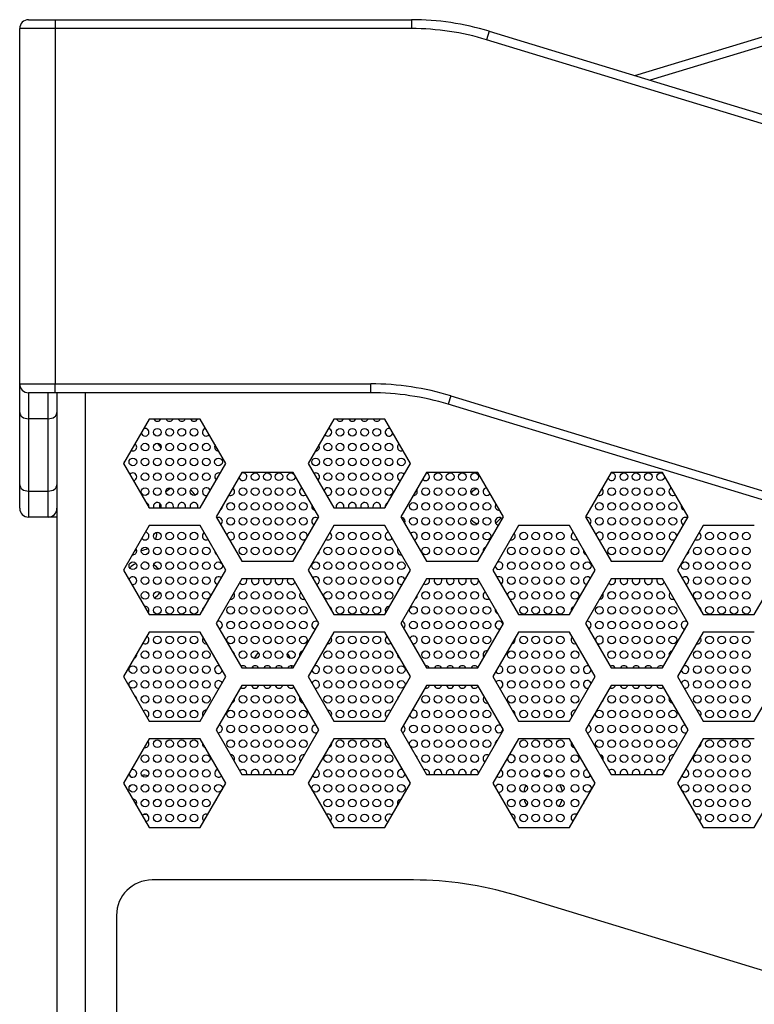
# Model space of a CAD drawing. Header units: millimetres. Extents: x 0 to 841, y 0 to 594.
# Tile 4 of 24: x 247 to 288, y 215 to 271. Entities that reach past the tile are written whole.
import ezdxf

# ---------------------------------------------------------------- set-up
doc = ezdxf.new("R2010")
doc.units = ezdxf.units.MM
for name, color, linetype in [('BOT-V6.0', 7, 'Continuous'), ('COMPONENT4_ANT_1', 7, 'Continuous'), ('COMPONENT4_ANT_2', 7, 'Continuous'), ('Default', 7, 'Continuous'), ('FRONT_E90-V6.0', 7, 'Continuous'), ('贴F_', 7, 'Continuous'), ('贴纸', 7, 'Continuous')]:
    doc.layers.add(name, color=color, linetype=linetype)

# ---------------------------------------------------------------- blocks, each defined once
blk = doc.blocks.new('SE1')
at = {"layer": 'BOT-V6.0', "color": 7, "linetype": 'Continuous'}
for p, q in [((2.1, 109.86), (2.1, 28)), ((3.68, 109.86), (3.68, 28)), ((7.287, 108.38), (5.843, 105.88)), ((10.173, 108.38), (7.287, 108.38)), ((11.617, 105.88), (10.173, 108.38)), ((17.687, 108.38), (16.243, 105.88)), ((20.573, 108.38), (17.687, 108.38)), ((22.017, 105.88), (20.573, 108.38)), ((5.843, 105.88), (7.287, 103.38)), ((10.173, 103.38), (11.617, 105.88)), ((16.243, 105.88), (17.687, 103.38)), ((20.573, 103.38), (22.017, 105.88)), ((12.517, 105.38), (11.073, 102.88)), ((15.403, 105.38), (12.517, 105.38)), ((16.847, 102.88), (15.403, 105.38)), ((22.917, 105.38), (21.473, 102.88)), ((25.803, 105.38), (22.917, 105.38)), ((27.247, 102.88), (25.803, 105.38)), ((33.317, 105.38), (31.873, 102.88)), ((36.203, 105.38), (33.317, 105.38)), ((37.647, 102.88), (36.203, 105.38)), ((7.287, 103.38), (10.173, 103.38)), ((17.687, 103.38), (20.573, 103.38)), ((11.073, 102.88), (12.517, 100.38)), ((15.403, 100.38), (16.847, 102.88)), ((21.473, 102.88), (22.917, 100.38)), ((25.803, 100.38), (27.247, 102.88)), ((31.873, 102.88), (33.317, 100.38)), ((36.203, 100.38), (37.647, 102.88)), ((7.287, 102.38), (5.843, 99.88)), ((10.173, 102.38), (7.287, 102.38)), ((11.617, 99.88), (10.173, 102.38)), ((17.687, 102.38), (16.243, 99.88)), ((20.573, 102.38), (17.687, 102.38)), ((22.017, 99.88), (20.573, 102.38)), ((28.087, 102.38), (26.643, 99.88)), ((30.973, 102.38), (28.087, 102.38)), ((32.417, 99.88), (30.973, 102.38)), ((38.487, 102.38), (37.043, 99.88)), ((41.373, 102.38), (38.487, 102.38)), ((12.517, 100.38), (15.403, 100.38)), ((22.917, 100.38), (25.803, 100.38)), ((33.317, 100.38), (36.203, 100.38)), ((5.843, 99.88), (7.287, 97.38)), ((10.173, 97.38), (11.617, 99.88)), ((16.243, 99.88), (17.687, 97.38)), ((20.573, 97.38), (22.017, 99.88)), ((26.643, 99.88), (28.087, 97.38)), ((30.973, 97.38), (32.417, 99.88)), ((37.043, 99.88), (38.487, 97.38)), ((41.373, 97.38), (42.817, 99.88)), ((12.517, 99.38), (11.073, 96.88)), ((15.403, 99.38), (12.517, 99.38)), ((16.847, 96.88), (15.403, 99.38)), ((22.917, 99.38), (21.473, 96.88)), ((25.803, 99.38), (22.917, 99.38)), ((27.247, 96.88), (25.803, 99.38)), ((33.317, 99.38), (31.873, 96.88)), ((36.203, 99.38), (33.317, 99.38)), ((37.647, 96.88), (36.203, 99.38)), ((7.287, 97.38), (10.173, 97.38)), ((17.687, 97.38), (20.573, 97.38)), ((28.087, 97.38), (30.973, 97.38)), ((38.487, 97.38), (41.373, 97.38)), ((11.073, 96.88), (12.517, 94.38)), ((15.403, 94.38), (16.847, 96.88)), ((21.473, 96.88), (22.917, 94.38)), ((25.803, 94.38), (27.247, 96.88)), ((31.873, 96.88), (33.317, 94.38)), ((36.203, 94.38), (37.647, 96.88)), ((7.287, 96.38), (5.843, 93.88)), ((10.173, 96.38), (7.287, 96.38)), ((11.617, 93.88), (10.173, 96.38)), ((17.687, 96.38), (16.243, 93.88)), ((20.573, 96.38), (17.687, 96.38)), ((22.017, 93.88), (20.573, 96.38)), ((28.087, 96.38), (26.643, 93.88)), ((30.973, 96.38), (28.087, 96.38)), ((32.417, 93.88), (30.973, 96.38)), ((38.487, 96.38), (37.043, 93.88)), ((41.373, 96.38), (38.487, 96.38)), ((12.517, 94.38), (15.403, 94.38)), ((22.917, 94.38), (25.803, 94.38)), ((33.317, 94.38), (36.203, 94.38)), ((5.843, 93.88), (7.287, 91.38)), ((10.173, 91.38), (11.617, 93.88)), ((16.243, 93.88), (17.687, 91.38)), ((20.573, 91.38), (22.017, 93.88)), ((26.643, 93.88), (28.087, 91.38)), ((30.973, 91.38), (32.417, 93.88)), ((37.043, 93.88), (38.487, 91.38)), ((41.373, 91.38), (42.817, 93.88)), ((12.517, 93.38), (11.073, 90.88)), ((15.403, 93.38), (12.517, 93.38)), ((16.847, 90.88), (15.403, 93.38)), ((22.917, 93.38), (21.473, 90.88)), ((25.803, 93.38), (22.917, 93.38)), ((27.247, 90.88), (25.803, 93.38)), ((33.317, 93.38), (31.873, 90.88)), ((36.203, 93.38), (33.317, 93.38)), ((37.647, 90.88), (36.203, 93.38)), ((7.287, 91.38), (10.173, 91.38)), ((17.687, 91.38), (20.573, 91.38)), ((28.087, 91.38), (30.973, 91.38)), ((38.487, 91.38), (41.373, 91.38)), ((7.287, 90.38), (5.843, 87.88)), ((10.173, 90.38), (7.287, 90.38)), ((11.617, 87.88), (10.173, 90.38)), ((11.073, 90.88), (12.517, 88.38)), ((15.403, 88.38), (16.847, 90.88)), ((17.687, 90.38), (16.243, 87.88)), ((20.573, 90.38), (17.687, 90.38)), ((22.017, 87.88), (20.573, 90.38)), ((21.473, 90.88), (22.917, 88.38)), ((25.803, 88.38), (27.247, 90.88)), ((28.087, 90.38), (26.643, 87.88)), ((30.973, 90.38), (28.087, 90.38)), ((32.417, 87.88), (30.973, 90.38)), ((31.873, 90.88), (33.317, 88.38)), ((36.203, 88.38), (37.647, 90.88)), ((38.487, 90.38), (37.043, 87.88)), ((41.373, 90.38), (38.487, 90.38)), ((12.517, 88.38), (15.403, 88.38)), ((22.917, 88.38), (25.803, 88.38)), ((33.317, 88.38), (36.203, 88.38)), ((5.843, 87.88), (7.287, 85.38)), ((10.173, 85.38), (11.617, 87.88)), ((16.243, 87.88), (17.687, 85.38)), ((20.573, 85.38), (22.017, 87.88)), ((26.643, 87.88), (28.087, 85.38)), ((30.973, 85.38), (32.417, 87.88)), ((37.043, 87.88), (38.487, 85.38)), ((41.373, 85.38), (42.817, 87.88)), ((7.287, 85.38), (10.173, 85.38)), ((17.687, 85.38), (20.573, 85.38)), ((28.087, 85.38), (30.973, 85.38)), ((38.487, 85.38), (41.373, 85.38))]:
    blk.add_line(p, q, dxfattribs=at)
at = {"layer": 'COMPONENT4_ANT_1', "color": 7, "linetype": 'Continuous'}
blk.add_open_spline([(7.755, 107.012), (7.756, 107.01), (7.758, 107.009), (7.883, 106.884), (7.962, 106.725)], degree=2, knots=[0, 0, 0, 0.01158, 0.01158, 1, 1, 1], dxfattribs=at)
at = {"layer": 'COMPONENT4_ANT_2', "color": 7, "linetype": 'Continuous'}
for centre, radius, start, end in [((8.98, 103.48), 1.1, 113.4638, 133.4225), ((8.98, 103.48), 1.1, 33.8717, 54.6642), ((26.23, 103.48), 1.1, 115.7656, 137.6168), ((8.98, 103.48), 1.1, 172.1943, 180), ((8.98, 103.48), 1.1, 180, 186.2624), ((26.23, 103.48), 1.1, 176.4651, 180), ((26.23, 103.48), 1.1, 180, 185.1247), ((26.23, 103.48), 1.1, 223.2086, 245.7617), ((26.23, 103.48), 1.1, 301.2177, 322.8501), ((6.73, 101.98), 1, 337.5371, 0), ((6.73, 101.98), 1, 0, 1.6217), ((6.73, 101.98), 1, 256.3825, 261.8834), ((6.73, 101.98), 1, 276.7514, 299.2977), ((6.98, 99.23), 1.1, 80.3552, 89.0394), ((6.98, 99.23), 1.1, 112.7885, 135.5759), ((6.98, 99.23), 1.1, 38.9653, 59.3299), ((6.98, 99.23), 1.1, 303.4219, 326.1385), ((14.23, 94.48), 1.1, 136.1495, 157.5071), ((14.23, 94.48), 1.1, 22.4165, 39.292), ((14.23, 94.48), 1.1, 181.536, 185.2147), ((14.23, 94.48), 1.1, 354.7853, 0), ((6.98, 87.23), 1.1, 76.6156, 95.5091), ((29.48, 87.23), 1.1, 102.6225, 115.412), ((29.48, 87.23), 1.1, 68.7447, 85.5853), ((29.48, 87.23), 1.1, 151.0028, 172.09), ((29.48, 87.23), 1.1, 9.8241, 32.0302), ((6.98, 87.23), 1.1, 323.7073, 333.9598), ((29.48, 87.23), 1.1, 193.2369, 212.6126), ((29.48, 87.23), 1.1, 322.757, 345.5277), ((6.98, 87.23), 1.1, 270.0941, 277.1871)]:
    blk.add_arc(centre, radius, start, end, dxfattribs=at)
at = {"layer": 'FRONT_E90-V6.0', "color": 7, "linetype": 'Continuous'}
for p, q in [((0.5, 130.86), (2, 130.86)), ((2, 130.86), (22.068, 130.86)), ((2, 130.86), (2, 130.36)), ((22.068, 130.86), (22.068, 130.36)), ((0, 110.36), (0, 130.36)), ((2, 130.36), (0, 130.36)), ((2, 130.36), (2, 110.36)), ((22.068, 130.36), (2, 130.36)), ((26.435, 130.21), (26.29, 129.732)), ((45.019, 124.032), (26.29, 129.732)), ((26.435, 130.21), (45.165, 124.51)), ((34.65, 127.71), (42.865, 130.21)), ((43.01, 129.732), (35.509, 127.449)), ((0, 108.749), (0, 110.36)), ((0, 110.36), (2, 110.36)), ((2, 110.36), (19.768, 110.36)), ((2, 109.86), (2, 110.36)), ((19.768, 109.86), (19.768, 110.36)), ((2, 109.86), (0.5, 109.86)), ((0.5, 109.86), (0.5, 108.396)), ((1.6, 108.396), (1.6, 109.86)), ((19.768, 109.86), (2, 109.86)), ((24.281, 109.688), (24.135, 109.21)), ((42.865, 103.51), (24.135, 109.21)), ((24.281, 109.688), (43.01, 103.988)), ((0, 104.678), (0, 108.749)), ((1.6, 108.396), (0.5, 108.396)), ((0.5, 108.396), (0.5, 104.324)), ((1.6, 104.324), (1.6, 108.396)), ((0, 103.36), (0, 104.678)), ((0.5, 104.324), (1.6, 104.324)), ((0.5, 104.324), (0.5, 102.86)), ((1.6, 102.86), (1.6, 104.324)), ((1.6, 102.86), (0.5, 102.86)), ((2.1, 102.86), (1.6, 102.86))]:
    blk.add_line(p, q, dxfattribs=at)
for centre, radius, start, end in [((0.5, 130.36), 0.5, 90, 180), ((22.068, 115.86), 15, 73.0725, 90), ((22.068, 115.86), 14.5, 73.0725, 90), ((0.5, 110.36), 0.5, 180, 270), ((19.768, 94.86), 15.5, 73.0725, 90), ((19.768, 94.86), 15, 73.0725, 90), ((0.5, 103.36), 0.5, 180, 270), ((1.6, 103.36), 0.5, 270, 0)]:
    blk.add_arc(centre, radius, start, end, dxfattribs=at)
for centre, start_param, end_param in [((0.5, 108.749), 3.141593, 4.712389), ((1.6, 108.749), 4.712389, 6.283185), ((0.5, 104.678), 3.141593, 4.712389), ((1.6, 104.678), 4.712389, 6.283185)]:
    blk.add_ellipse(centre, major_axis=(0.5, 0), ratio=0.707107, start_param=start_param, end_param=end_param, dxfattribs=at)
at = {"layer": '贴F_', "color": 7, "linetype": 'Continuous'}
for centre in [(7.752, 107.637), (8.44, 107.637), (9.129, 107.637), (9.818, 107.637), (18.044, 107.637), (18.733, 107.637), (19.422, 107.637), (20.111, 107.637), (7.063, 106.802), (7.752, 106.802), (8.44, 106.802), (9.129, 106.802), (9.818, 106.802), (10.507, 106.802), (17.355, 106.802), (18.044, 106.802), (18.733, 106.802), (19.422, 106.802), (20.111, 106.802), (20.8, 106.802), (6.374, 105.967), (7.063, 105.967), (7.752, 105.967), (8.44, 105.967), (9.129, 105.967), (9.818, 105.967), (10.507, 105.967), (11.196, 105.967), (16.667, 105.967), (17.355, 105.967), (18.044, 105.967), (18.733, 105.967), (19.422, 105.967), (20.111, 105.967), (20.8, 105.967), (21.488, 105.967), (7.063, 105.132), (7.752, 105.132), (8.44, 105.132), (9.129, 105.132), (9.818, 105.132), (10.507, 105.132), (13.262, 105.132), (13.951, 105.132), (14.6, 105.132), (15.289, 105.132), (17.355, 105.132), (18.044, 105.132), (18.733, 105.132), (19.422, 105.132), (20.111, 105.132), (20.8, 105.132), (23.555, 105.132), (24.244, 105.132), (24.932, 105.132), (25.621, 105.132), (34.028, 105.132), (34.717, 105.132), (35.406, 105.132), (36.095, 105.132), (7.063, 104.297), (7.752, 104.297), (8.44, 104.297), (9.129, 104.297), (9.818, 104.297), (12.573, 104.297), (13.262, 104.297), (13.951, 104.297), (14.6, 104.297), (15.289, 104.297), (18.044, 104.297), (18.733, 104.297), (19.422, 104.297), (20.111, 104.297), (20.8, 104.297), (22.866, 104.297), (23.555, 104.297), (24.244, 104.297), (24.932, 104.297), (25.621, 104.297), (33.34, 104.297), (34.028, 104.297), (34.717, 104.297), (35.406, 104.297), (36.095, 104.297), (11.885, 103.462), (12.573, 103.462), (13.262, 103.462), (13.951, 103.462), (14.6, 103.462), (15.289, 103.462), (15.978, 103.462), (22.177, 103.462), (22.866, 103.462), (23.555, 103.462), (24.244, 103.462), (24.932, 103.462), (25.621, 103.462), (26.31, 103.462), (32.651, 103.462), (33.34, 103.462), (34.028, 103.462), (34.717, 103.462), (35.406, 103.462), (36.095, 103.462), (36.784, 103.462), (11.885, 102.627), (12.573, 102.627), (13.262, 102.627), (13.951, 102.627), (14.6, 102.627), (15.289, 102.627), (15.978, 102.627), (22.177, 102.627), (22.866, 102.627), (23.555, 102.627), (24.244, 102.627), (24.932, 102.627), (25.621, 102.627), (26.31, 102.627), (32.651, 102.627), (33.34, 102.627), (34.028, 102.627), (34.717, 102.627), (35.406, 102.627), (36.095, 102.627), (36.784, 102.627), (7.752, 101.792), (8.44, 101.792), (9.129, 101.792), (9.818, 101.792), (12.573, 101.792), (13.262, 101.792), (13.951, 101.792), (14.6, 101.792), (15.289, 101.792), (18.044, 101.792), (18.733, 101.792), (19.422, 101.792), (20.111, 101.792), (22.866, 101.792), (23.555, 101.792), (24.244, 101.792), (24.932, 101.792), (25.621, 101.792), (26.31, 101.792), (28.377, 101.792), (29.065, 101.792), (29.754, 101.792), (30.443, 101.792), (33.34, 101.792), (34.028, 101.792), (34.717, 101.792), (35.406, 101.792), (36.095, 101.792), (38.85, 101.792), (39.539, 101.792), (40.228, 101.792), (40.917, 101.792), (7.063, 100.957), (7.752, 100.957), (8.44, 100.957), (9.129, 100.957), (9.818, 100.957), (10.507, 100.957), (12.573, 100.957), (13.262, 100.957), (13.951, 100.957), (14.6, 100.957), (15.289, 100.957), (17.355, 100.957), (18.044, 100.957), (18.733, 100.957), (19.422, 100.957), (20.111, 100.957), (20.8, 100.957), (22.866, 100.957), (23.555, 100.957), (24.244, 100.957), (24.932, 100.957), (25.621, 100.957), (27.688, 100.957), (28.377, 100.957), (29.065, 100.957), (29.754, 100.957), (30.443, 100.957), (31.273, 100.957), (33.34, 100.957), (34.028, 100.957), (34.717, 100.957), (35.406, 100.957), (36.095, 100.957), (38.161, 100.957), (38.85, 100.957), (39.539, 100.957), (40.228, 100.957), (40.917, 100.957), (6.374, 100.122), (7.063, 100.122), (7.752, 100.122), (8.44, 100.122), (9.129, 100.122), (9.818, 100.122), (10.507, 100.122), (11.196, 100.122), (16.667, 100.122), (17.355, 100.122), (18.044, 100.122), (18.733, 100.122), (19.422, 100.122), (20.111, 100.122), (20.8, 100.122), (21.488, 100.122), (27.688, 100.122), (28.377, 100.122), (29.065, 100.122), (29.754, 100.122), (30.443, 100.122), (31.273, 100.122), (31.962, 100.122), (37.472, 100.122), (38.161, 100.122), (38.85, 100.122), (39.539, 100.122), (40.228, 100.122), (40.917, 100.122), (7.063, 99.287), (7.752, 99.287), (8.44, 99.287), (9.129, 99.287), (9.818, 99.287), (10.507, 99.287), (17.355, 99.287), (18.044, 99.287), (18.733, 99.287), (19.422, 99.287), (20.111, 99.287), (20.8, 99.287), (27.688, 99.287), (28.377, 99.287), (29.065, 99.287), (29.754, 99.287), (30.443, 99.287), (31.273, 99.287), (38.161, 99.287), (38.85, 99.287), (39.539, 99.287), (40.228, 99.287), (40.917, 99.287), (7.063, 98.452), (7.752, 98.452), (8.44, 98.452), (9.129, 98.452), (9.818, 98.452), (10.507, 98.452), (12.573, 98.452), (13.262, 98.452), (13.951, 98.452), (14.6, 98.452), (15.289, 98.452), (17.355, 98.452), (18.044, 98.452), (18.733, 98.452), (19.422, 98.452), (20.111, 98.452), (20.8, 98.452), (22.866, 98.452), (23.555, 98.452), (24.244, 98.452), (24.932, 98.452), (25.621, 98.452), (28.377, 98.452), (29.065, 98.452), (29.754, 98.452), (30.443, 98.452), (31.273, 98.452), (33.34, 98.452), (34.028, 98.452), (34.717, 98.452), (35.406, 98.452), (36.095, 98.452), (38.161, 98.452), (38.85, 98.452), (39.539, 98.452), (40.228, 98.452), (40.917, 98.452), (7.752, 97.617), (8.44, 97.617), (9.129, 97.617), (9.818, 97.617), (11.885, 97.617), (12.573, 97.617), (13.262, 97.617), (13.951, 97.617), (14.6, 97.617), (15.289, 97.617), (15.978, 97.617), (18.044, 97.617), (18.733, 97.617), (19.422, 97.617), (20.111, 97.617), (22.177, 97.617), (22.866, 97.617), (23.555, 97.617), (24.244, 97.617), (24.932, 97.617), (25.621, 97.617), (26.31, 97.617), (28.377, 97.617), (29.065, 97.617), (29.754, 97.617), (30.443, 97.617), (32.651, 97.617), (33.34, 97.617), (34.028, 97.617), (34.717, 97.617), (35.406, 97.617), (36.095, 97.617), (36.784, 97.617), (38.85, 97.617), (39.539, 97.617), (40.228, 97.617), (40.917, 97.617), (11.885, 96.783), (12.573, 96.783), (13.262, 96.783), (13.951, 96.783), (14.6, 96.783), (15.289, 96.783), (15.978, 96.783), (22.177, 96.783), (22.866, 96.783), (23.555, 96.783), (24.244, 96.783), (24.932, 96.783), (25.621, 96.783), (26.31, 96.783), (32.651, 96.783), (33.34, 96.783), (34.028, 96.783), (34.717, 96.783), (35.406, 96.783), (36.095, 96.783), (36.784, 96.783), (7.752, 95.948), (8.44, 95.948), (9.129, 95.948), (9.818, 95.948), (11.885, 95.948), (12.573, 95.948), (13.262, 95.948), (13.951, 95.948), (14.6, 95.948), (15.289, 95.948), (15.978, 95.948), (18.044, 95.948), (18.733, 95.948), (19.422, 95.948), (20.111, 95.948), (22.866, 95.948), (23.555, 95.948), (24.244, 95.948), (24.932, 95.948), (25.621, 95.948), (26.31, 95.948), (28.377, 95.948), (29.065, 95.948), (29.754, 95.948), (30.443, 95.948), (33.34, 95.948), (34.028, 95.948), (34.717, 95.948), (35.406, 95.948), (36.095, 95.948), (36.784, 95.948), (38.85, 95.948), (39.539, 95.948), (40.228, 95.948), (40.917, 95.948), (7.063, 95.113), (7.752, 95.113), (8.44, 95.113), (9.129, 95.113), (9.818, 95.113), (10.507, 95.113), (12.573, 95.113), (13.262, 95.113), (13.951, 95.113), (14.6, 95.113), (15.289, 95.113), (17.355, 95.113), (18.044, 95.113), (18.733, 95.113), (19.422, 95.113), (20.111, 95.113), (20.8, 95.113), (22.866, 95.113), (23.555, 95.113), (24.244, 95.113), (24.932, 95.113), (25.621, 95.113), (27.688, 95.113), (28.377, 95.113), (29.065, 95.113), (29.754, 95.113), (30.443, 95.113), (31.273, 95.113), (33.34, 95.113), (34.028, 95.113), (34.717, 95.113), (35.406, 95.113), (36.095, 95.113), (38.161, 95.113), (38.85, 95.113), (39.539, 95.113), (40.228, 95.113), (40.917, 95.113), (6.374, 94.278), (7.063, 94.278), (7.752, 94.278), (8.44, 94.278), (9.129, 94.278), (9.818, 94.278), (10.507, 94.278), (17.355, 94.278), (18.044, 94.278), (18.733, 94.278), (19.422, 94.278), (20.111, 94.278), (20.8, 94.278), (21.488, 94.278), (27.688, 94.278), (28.377, 94.278), (29.065, 94.278), (29.754, 94.278), (30.443, 94.278), (31.273, 94.278), (38.161, 94.278), (38.85, 94.278), (39.539, 94.278), (40.228, 94.278), (40.917, 94.278), (6.374, 93.443), (7.063, 93.443), (7.752, 93.443), (8.44, 93.443), (9.129, 93.443), (9.818, 93.443), (10.507, 93.443), (17.355, 93.443), (18.044, 93.443), (18.733, 93.443), (19.422, 93.443), (20.111, 93.443), (20.8, 93.443), (21.488, 93.443), (27.688, 93.443), (28.377, 93.443), (29.065, 93.443), (29.754, 93.443), (30.443, 93.443), (31.273, 93.443), (38.161, 93.443), (38.85, 93.443), (39.539, 93.443), (40.228, 93.443), (40.917, 93.443), (7.063, 92.608), (7.752, 92.608), (8.44, 92.608), (9.129, 92.608), (9.818, 92.608), (10.507, 92.608), (12.573, 92.608), (13.262, 92.608), (13.951, 92.608), (14.6, 92.608), (15.289, 92.608), (17.355, 92.608), (18.044, 92.608), (18.733, 92.608), (19.422, 92.608), (20.111, 92.608), (20.8, 92.608), (22.866, 92.608), (23.555, 92.608), (24.244, 92.608), (24.932, 92.608), (25.621, 92.608), (27.688, 92.608), (28.377, 92.608), (29.065, 92.608), (29.754, 92.608), (30.443, 92.608), (31.273, 92.608), (33.34, 92.608), (34.028, 92.608), (34.717, 92.608), (35.406, 92.608), (36.095, 92.608), (38.161, 92.608), (38.85, 92.608), (39.539, 92.608), (40.228, 92.608), (40.917, 92.608), (7.752, 91.773), (8.44, 91.773), (9.129, 91.773), (9.818, 91.773), (11.885, 91.773), (12.573, 91.773), (13.262, 91.773), (13.951, 91.773), (14.6, 91.773), (15.289, 91.773), (15.978, 91.773), (18.044, 91.773), (18.733, 91.773), (19.422, 91.773), (20.111, 91.773), (22.866, 91.773), (23.555, 91.773), (24.244, 91.773), (24.932, 91.773), (25.621, 91.773), (26.31, 91.773), (28.377, 91.773), (29.065, 91.773), (29.754, 91.773), (30.443, 91.773), (32.651, 91.773), (33.34, 91.773), (34.028, 91.773), (34.717, 91.773), (35.406, 91.773), (36.095, 91.773), (36.784, 91.773), (38.85, 91.773), (39.539, 91.773), (40.228, 91.773), (40.917, 91.773), (11.885, 90.938), (12.573, 90.938), (13.262, 90.938), (13.951, 90.938), (14.6, 90.938), (15.289, 90.938), (15.978, 90.938), (22.177, 90.938), (22.866, 90.938), (23.555, 90.938), (24.244, 90.938), (24.932, 90.938), (25.621, 90.938), (26.31, 90.938), (32.651, 90.938), (33.34, 90.938), (34.028, 90.938), (34.717, 90.938), (35.406, 90.938), (36.095, 90.938), (36.784, 90.938), (7.752, 90.103), (8.44, 90.103), (9.129, 90.103), (9.818, 90.103), (11.885, 90.103), (12.573, 90.103), (13.262, 90.103), (13.951, 90.103), (14.6, 90.103), (15.289, 90.103), (15.978, 90.103), (18.044, 90.103), (18.733, 90.103), (19.422, 90.103), (20.111, 90.103), (22.177, 90.103), (22.866, 90.103), (23.555, 90.103), (24.244, 90.103), (24.932, 90.103), (25.621, 90.103), (26.31, 90.103), (28.377, 90.103), (29.065, 90.103), (29.754, 90.103), (30.443, 90.103), (32.651, 90.103), (33.34, 90.103), (34.028, 90.103), (34.717, 90.103), (35.406, 90.103), (36.095, 90.103), (36.784, 90.103), (38.85, 90.103), (39.539, 90.103), (40.228, 90.103), (40.917, 90.103), (7.063, 89.268), (7.752, 89.268), (8.44, 89.268), (9.129, 89.268), (9.818, 89.268), (10.507, 89.268), (12.573, 89.268), (13.262, 89.268), (13.951, 89.268), (14.6, 89.268), (15.289, 89.268), (17.355, 89.268), (18.044, 89.268), (18.733, 89.268), (19.422, 89.268), (20.111, 89.268), (20.8, 89.268), (22.866, 89.268), (23.555, 89.268), (24.244, 89.268), (24.932, 89.268), (25.621, 89.268), (28.377, 89.268), (29.065, 89.268), (29.754, 89.268), (30.443, 89.268), (31.273, 89.268), (33.34, 89.268), (34.028, 89.268), (34.717, 89.268), (35.406, 89.268), (36.095, 89.268), (38.161, 89.268), (38.85, 89.268), (39.539, 89.268), (40.228, 89.268), (40.917, 89.268), (7.063, 88.433), (7.752, 88.433), (8.44, 88.433), (9.129, 88.433), (9.818, 88.433), (10.507, 88.433), (17.355, 88.433), (18.044, 88.433), (18.733, 88.433), (19.422, 88.433), (20.111, 88.433), (20.8, 88.433), (27.688, 88.433), (28.377, 88.433), (29.065, 88.433), (29.754, 88.433), (30.443, 88.433), (31.273, 88.433), (38.161, 88.433), (38.85, 88.433), (39.539, 88.433), (40.228, 88.433), (40.917, 88.433), (6.374, 87.598), (7.063, 87.598), (7.752, 87.598), (8.44, 87.598), (9.129, 87.598), (9.818, 87.598), (10.507, 87.598), (11.196, 87.598), (16.667, 87.598), (17.355, 87.598), (18.044, 87.598), (18.733, 87.598), (19.422, 87.598), (20.111, 87.598), (20.8, 87.598), (21.488, 87.598), (27.688, 87.598), (28.377, 87.598), (29.065, 87.598), (29.754, 87.598), (30.443, 87.598), (31.273, 87.598), (31.962, 87.598), (37.472, 87.598), (38.161, 87.598), (38.85, 87.598), (39.539, 87.598), (40.228, 87.598), (40.917, 87.598), (7.063, 86.763), (7.752, 86.763), (8.44, 86.763), (9.129, 86.763), (9.818, 86.763), (10.507, 86.763), (17.355, 86.763), (18.044, 86.763), (18.733, 86.763), (19.422, 86.763), (20.111, 86.763), (20.8, 86.763), (27.688, 86.763), (28.377, 86.763), (29.065, 86.763), (29.754, 86.763), (30.443, 86.763), (31.273, 86.763), (38.161, 86.763), (38.85, 86.763), (39.539, 86.763), (40.228, 86.763), (40.917, 86.763), (7.752, 85.928), (8.44, 85.928), (9.129, 85.928), (9.818, 85.928), (18.044, 85.928), (18.733, 85.928), (19.422, 85.928), (20.111, 85.928), (28.377, 85.928), (29.065, 85.928), (29.754, 85.928), (30.443, 85.928), (38.85, 85.928), (39.539, 85.928), (40.228, 85.928), (40.917, 85.928)]:
    blk.add_circle(centre, 0.217, dxfattribs=at)
for centre, start, end in [((7.752, 108.472), 204.9316, 335.0684), ((8.44, 108.472), 204.9316, 335.0684), ((9.129, 108.472), 204.9316, 335.0684), ((9.818, 108.472), 204.9316, 335.0684), ((18.044, 108.472), 204.9316, 335.0684), ((18.733, 108.472), 204.9316, 335.0684), ((19.422, 108.472), 204.9316, 335.0684), ((20.111, 108.472), 204.9316, 335.0684), ((7.063, 107.637), 185.0722, 360), ((7.063, 107.637), 0, 114.9278), ((10.507, 107.637), 97.595, 322.405), ((17.355, 107.637), 217.0126, 0), ((17.355, 107.637), 0, 82.9874), ((20.8, 107.637), 65.9967, 354.0033), ((6.374, 106.802), 0, 59.6795), ((21.488, 106.802), 120.8579, 299.1421), ((6.374, 106.802), 240.3205, 0), ((11.196, 106.802), 146.2873, 273.7127), ((16.667, 106.802), 265.6895, 0), ((16.667, 106.802), 0, 34.3105), ((5.685, 105.967), 325.4804, 0), ((5.685, 105.967), 0, 3.9405), ((22.177, 105.967), 177.0342, 213.9228), ((6.374, 105.132), 0, 143.1924), ((11.196, 105.132), 62.4907, 237.5093), ((12.573, 105.132), 0, 112.8458), ((16.667, 105.132), 0, 118.047), ((21.488, 105.132), 37.3909, 262.6091), ((22.866, 105.132), 0, 81.6609), ((33.34, 105.132), 0, 101.4913), ((6.374, 105.132), 276.8076, 0), ((12.573, 105.132), 187.1542, 360), ((16.667, 105.132), 301.953, 0), ((22.866, 105.132), 218.3391, 360), ((33.34, 105.132), 198.5087, 360), ((10.507, 104.297), 8.6876, 291.3124), ((11.885, 104.297), 241.5478, 0), ((11.885, 104.297), 0, 58.4522), ((15.978, 104.297), 108.3034, 311.6966), ((17.355, 104.297), 0, 172.1803), ((17.355, 104.297), 247.8197, 0), ((22.177, 104.297), 267.0592, 360), ((22.177, 104.297), 0, 32.9408), ((26.31, 104.297), 91.7845, 328.2155), ((32.651, 104.297), 249.2949, 0), ((32.651, 104.297), 0, 50.7051), ((36.784, 104.297), 109.6654, 310.3346), ((7.063, 103.462), 0, 75.3097), ((7.752, 103.462), 0, 202.1661), ((8.44, 103.462), 0, 202.1661), ((9.129, 103.462), 0, 202.1661), ((9.818, 103.462), 0, 202.1661), ((18.044, 103.462), 0, 202.1661), ((18.733, 103.462), 0, 202.1661), ((19.422, 103.462), 0, 202.1661), ((20.111, 103.462), 0, 202.1661), ((20.8, 103.462), 105.4512, 194.5488), ((7.063, 103.462), 344.6903, 360), ((7.752, 103.462), 337.8339, 0), ((8.44, 103.462), 337.8339, 0), ((9.129, 103.462), 337.8339, 0), ((9.818, 103.462), 337.8339, 0), ((11.196, 103.462), 298.3243, 0), ((11.196, 103.462), 0, 1.6757), ((16.667, 103.462), 158.4107, 261.5893), ((18.044, 103.462), 337.8339, 360), ((18.733, 103.462), 337.8339, 0), ((19.422, 103.462), 337.8339, 0), ((20.111, 103.462), 337.8339, 360), ((26.999, 103.462), 140.5628, 279.4372), ((31.962, 103.462), 320.2446, 339.7554), ((37.472, 103.462), 160.1377, 259.8623), ((11.196, 102.627), 0, 114.6096), ((11.196, 102.627), 305.3904, 0), ((16.667, 102.627), 52.1952, 247.8048), ((21.488, 102.627), 0, 88.5442), ((21.488, 102.627), 331.4558, 0), ((26.999, 102.627), 36.0551, 263.9449), ((31.962, 102.627), 0, 106.7943), ((31.962, 102.627), 313.2057, 0), ((37.472, 102.627), 53.5426, 246.4574), ((7.063, 101.792), 0, 87.4356), ((10.507, 101.792), 118.6549, 301.3451), ((11.885, 101.792), 0, 166.8932), ((15.978, 101.792), 0, 313.7034), ((17.355, 101.792), 0, 61.8826), ((20.8, 101.792), 93.1682, 326.8318), ((22.177, 101.792), 0, 137.5887), ((31.273, 101.792), 110.9104, 309.0896), ((32.651, 101.792), 0, 156.5537), ((36.784, 101.792), 0, 309.4699), ((38.161, 101.792), 0, 63.2209), ((7.063, 101.792), 212.5644, 0), ((11.885, 101.792), 253.1068, 0), ((15.978, 101.792), 346.2966, 0), ((17.355, 101.792), 238.1174, 0), ((22.177, 101.792), 282.4113, 0), ((27.688, 101.792), 253.7218, 0), ((27.688, 101.792), 0, 46.2782), ((32.651, 101.792), 263.4463, 0), ((36.784, 101.792), 350.5301, 360), ((38.161, 101.792), 236.7791, 0), ((6.374, 100.957), 261.3013, 0), ((6.374, 100.957), 0, 38.6987), ((11.196, 100.957), 173.1826, 246.8174), ((15.978, 100.957), 134.0072, 165.9928), ((16.667, 100.957), 292.2951, 360), ((16.667, 100.957), 0, 7.7049), ((21.488, 100.957), 141.8792, 278.1208), ((26.31, 100.957), 103.7281, 196.2719), ((31.962, 100.957), 161.7624, 258.2376), ((36.784, 100.957), 139.9415, 160.0585), ((37.472, 100.957), 290.1601, 360), ((37.472, 100.957), 0, 9.8399), ((26.999, 100.122), 0, 119.3039), ((26.999, 100.122), 180.6961, 360), ((6.374, 99.287), 0, 168.7203), ((6.374, 99.287), 251.2797, 0), ((11.196, 99.287), 41.6863, 258.3137), ((12.573, 99.287), 213.9385, 360), ((12.573, 99.287), 0, 25.2488), ((13.262, 99.287), 154.7512, 360), ((13.262, 99.287), 0, 25.2488), ((13.951, 99.287), 154.7512, 360), ((13.951, 99.287), 0, 25.2488), ((14.6, 99.287), 154.7512, 360), ((14.6, 99.287), 0, 25.2488), ((15.289, 99.287), 154.7512, 341.9957), ((16.667, 99.287), 0, 138.8807), ((16.667, 99.287), 281.1193, 360), ((21.488, 99.287), 12.0877, 287.9123), ((22.866, 99.287), 239.3448, 0), ((22.866, 99.287), 0, 25.2488), ((23.555, 99.287), 154.7512, 360), ((23.555, 99.287), 0, 25.2488), ((24.244, 99.287), 154.7512, 360), ((24.244, 99.287), 0, 25.2488), ((24.932, 99.287), 154.7512, 360), ((24.932, 99.287), 0, 25.2488), ((25.621, 99.287), 154.7512, 360), ((25.621, 99.287), 0, 9.9068), ((26.999, 99.287), 0, 123.069), ((26.999, 99.287), 296.931, 0), ((31.962, 99.287), 33.338, 266.662), ((33.34, 99.287), 222.2521, 0), ((33.34, 99.287), 0, 25.2488), ((34.028, 99.287), 154.7512, 360), ((34.028, 99.287), 0, 25.2488), ((34.717, 99.287), 154.7512, 360), ((34.717, 99.287), 0, 25.2488), ((35.406, 99.287), 154.7512, 360), ((35.406, 99.287), 0, 25.2488), ((36.095, 99.287), 154.7512, 340.2213), ((37.472, 99.287), 0, 140.2998), ((37.472, 99.287), 279.7002, 360), ((27.688, 98.452), 0, 181.3496), ((11.885, 98.452), 262.6244, 0), ((11.885, 98.452), 0, 37.3756), ((15.978, 98.452), 128.9138, 291.0862), ((22.177, 98.452), 294.3496, 0), ((22.177, 98.452), 0, 5.6504), ((26.31, 98.452), 113.3899, 306.6101), ((27.688, 98.452), 238.6504, 360), ((32.651, 98.452), 271.2782, 0), ((32.651, 98.452), 0, 28.7218), ((36.784, 98.452), 130.2697, 289.7303), ((7.063, 97.617), 0, 99.7818), ((7.063, 97.617), 320.2182, 0), ((10.507, 97.617), 111.5246, 188.4754), ((16.667, 97.617), 198.2292, 221.7708), ((17.355, 97.617), 0, 69.3311), ((17.355, 97.617), 350.6689, 0), ((20.8, 97.617), 80.7919, 219.2081), ((26.999, 97.617), 165.1464, 254.8536), ((31.273, 97.617), 100.4187, 199.5813), ((38.161, 97.617), 0, 71.3955), ((38.161, 97.617), 348.6045, 360), ((11.196, 96.783), 0, 105.4311), ((16.667, 96.783), 49.5847, 270), ((21.488, 96.783), 0, 76.5294), ((26.999, 96.783), 10.2231, 289.7769), ((31.962, 96.783), 0, 95.303), ((37.472, 96.783), 53.2468, 268.0435), ((11.196, 96.783), 284.7081, 0), ((21.488, 96.783), 309.4487, 0), ((31.962, 96.783), 292.5749, 0), ((7.063, 95.948), 234.0838, 0), ((7.063, 95.948), 0, 65.9162), ((10.507, 95.948), 139.5242, 280.4758), ((17.355, 95.948), 258.955, 0), ((17.355, 95.948), 0, 41.045), ((20.8, 95.948), 114.6238, 305.3762), ((22.177, 95.948), 0, 161.2892), ((22.177, 95.948), 258.7108, 0), ((27.688, 95.948), 276.5045, 0), ((27.688, 95.948), 0, 23.4955), ((31.273, 95.948), 131.5193, 288.4807), ((32.651, 95.948), 0, 192.4118), ((32.651, 95.948), 227.5882, 360), ((38.161, 95.948), 257.5473, 360), ((38.161, 95.948), 0, 42.4527), ((26.31, 95.113), 79.4849, 220.5151), ((6.374, 95.113), 286.1329, 0), ((6.374, 95.113), 0, 13.8671), ((11.885, 95.113), 0, 63.5547), ((11.885, 95.113), 356.4453, 0), ((15.978, 95.113), 97.1295, 202.8705), ((21.488, 95.113), 166.9139, 253.0861), ((32.651, 95.113), 15.4355, 44.5645), ((36.784, 95.113), 98.8256, 201.1744), ((11.196, 94.278), 70.2803, 349.7197), ((12.573, 94.278), 28.0857, 119.4651), ((13.262, 94.278), 28.0857, 151.9143), ((13.951, 94.278), 28.0857, 151.9143), ((14.6, 94.278), 28.0857, 151.9143), ((15.289, 94.278), 47.2672, 151.9143), ((16.667, 94.278), 189.4419, 360), ((16.667, 94.278), 0, 110.5581), ((22.866, 94.278), 28.0857, 94.0724), ((23.555, 94.278), 28.0857, 151.9143), ((24.244, 94.278), 28.0857, 151.9143), ((24.932, 94.278), 28.0857, 151.9143), ((25.621, 94.278), 30.6289, 151.9143), ((26.999, 94.278), 209.8537, 0), ((26.999, 94.278), 0, 90.1463), ((31.962, 94.278), 56.182, 0), ((31.962, 94.278), 0, 3.818), ((33.34, 94.278), 28.0857, 111.7298), ((34.028, 94.278), 28.0857, 151.9143), ((34.717, 94.278), 28.0857, 151.9143), ((35.406, 94.278), 28.0857, 151.9143), ((36.095, 94.278), 48.6343, 151.9143), ((37.472, 94.278), 187.2878, 0), ((37.472, 94.278), 0, 112.7122), ((11.196, 93.443), 17.7863, 282.2137), ((12.573, 93.443), 235.3162, 343.2135), ((13.262, 93.443), 196.7865, 343.2135), ((13.951, 93.443), 196.7865, 343.8262), ((14.6, 93.443), 196.7865, 343.2135), ((15.289, 93.443), 196.7865, 318.1435), ((16.667, 93.443), 0, 162.9434), ((16.667, 93.443), 257.0566, 0), ((22.866, 93.443), 260.2576, 343.2135), ((23.555, 93.443), 196.7865, 343.2135), ((24.244, 93.443), 196.7865, 343.2135), ((24.932, 93.443), 196.7865, 343.2135), ((25.621, 93.443), 196.7865, 335.5531), ((26.999, 93.443), 0, 144.2812), ((26.999, 93.443), 275.7188, 0), ((31.962, 93.443), 6.254, 293.746), ((33.34, 93.443), 243.0294, 343.2135), ((34.028, 93.443), 196.7865, 343.2135), ((34.717, 93.443), 196.7865, 343.2135), ((35.406, 93.443), 196.7865, 343.2135), ((36.095, 93.443), 196.7865, 316.7421), ((37.472, 93.443), 0, 164.798), ((37.472, 93.443), 255.202, 0), ((6.374, 92.608), 0, 65.7138), ((6.374, 92.608), 354.2862, 0), ((11.885, 92.608), 287.9333, 360), ((11.885, 92.608), 0, 12.0667), ((15.978, 92.608), 150.8389, 270), ((21.488, 92.608), 115.2172, 184.7828), ((26.31, 92.608), 134.038, 285.962), ((32.651, 92.608), 301.2673, 358.7327), ((36.784, 92.608), 152.409, 267.591), ((7.063, 91.773), 0, 120.6922), ((7.063, 91.773), 299.3078, 0), ((10.507, 91.773), 85.1632, 214.8368), ((17.355, 91.773), 0, 95.4291), ((17.355, 91.773), 324.5709, 0), ((20.8, 91.773), 59.8452, 240.1548), ((22.177, 91.773), 191.3357, 0), ((22.177, 91.773), 0, 108.6643), ((27.688, 91.773), 0, 76.6952), ((27.688, 91.773), 343.3048, 360), ((31.273, 91.773), 76.8993, 223.1007), ((38.161, 91.773), 0, 96.8908), ((38.161, 91.773), 323.1092, 0), ((11.196, 90.938), 261.5806, 360), ((11.196, 90.938), 0, 80.7768), ((16.667, 90.938), 84.2345, 298.3374), ((21.488, 90.938), 288.8421, 0), ((21.488, 90.938), 0, 55.8039), ((26.999, 90.938), 61.2923, 358.7077), ((31.962, 90.938), 270, 0), ((31.962, 90.938), 0, 72.7221), ((37.472, 90.938), 85.8656, 295.8755), ((7.063, 90.103), 254.7501, 0), ((7.063, 90.103), 0, 45.2499), ((10.507, 90.103), 163.7793, 256.2207), ((17.355, 90.103), 283.0396, 0), ((17.355, 90.103), 0, 16.9604), ((20.8, 90.103), 135.3065, 284.6935), ((26.999, 90.103), 113.121, 186.879), ((27.688, 90.103), 312.2815, 347.7185), ((31.273, 90.103), 153.8745, 266.1255), ((38.161, 90.103), 281.2366, 0), ((38.161, 90.103), 0, 18.7634), ((11.885, 89.268), 0, 91.5963), ((11.885, 89.268), 328.4037, 0), ((15.978, 89.268), 74.2375, 225.7625), ((22.177, 89.268), 4.6328, 55.3672), ((26.31, 89.268), 58.618, 241.382), ((27.688, 89.268), 164.4065, 0), ((27.688, 89.268), 0, 135.5935), ((32.651, 89.268), 0, 82.3969), ((32.651, 89.268), 337.6031, 360), ((36.784, 89.268), 75.6211, 224.3789), ((6.374, 88.433), 182.5959, 0), ((6.374, 88.433), 0, 117.4041), ((11.196, 88.433), 96.0955, 323.9045), ((12.573, 88.433), 0, 140.3859), ((12.573, 88.433), 345.844, 360), ((13.262, 88.433), 0, 194.156), ((13.262, 88.433), 345.844, 360), ((13.951, 88.433), 0, 194.156), ((13.951, 88.433), 345.844, 360), ((14.6, 88.433), 0, 194.156), ((14.6, 88.433), 345.844, 360), ((15.289, 88.433), 24.6842, 194.156), ((16.667, 88.433), 215.5064, 0), ((16.667, 88.433), 0, 84.4936), ((21.488, 88.433), 63.5802, 356.4198), ((22.866, 88.433), 0, 115.4369), ((22.866, 88.433), 345.844, 360), ((23.555, 88.433), 0, 194.156), ((23.555, 88.433), 345.844, 360), ((24.244, 88.433), 0, 194.156), ((24.244, 88.433), 345.844, 360), ((24.932, 88.433), 0, 194.156), ((24.932, 88.433), 345.844, 360), ((25.621, 88.433), 1.9898, 194.156), ((26.999, 88.433), 231.6899, 0), ((26.999, 88.433), 0, 68.3101), ((31.962, 88.433), 87.3355, 332.6645), ((33.34, 88.433), 0, 132.3472), ((33.34, 88.433), 345.844, 360), ((34.028, 88.433), 0, 194.156), ((34.028, 88.433), 345.844, 360), ((34.717, 88.433), 0, 194.156), ((34.717, 88.433), 345.844, 360), ((35.406, 88.433), 0, 194.156), ((35.406, 88.433), 345.844, 360), ((36.095, 88.433), 26.3066, 194.156), ((37.472, 88.433), 214.0284, 0), ((37.472, 88.433), 0, 85.9716), ((6.099, 87.894), 291.2866, 334.6665), ((6.788, 87.894), 291.2866, 334.6665), ((7.476, 87.894), 291.2866, 334.6665), ((26.999, 87.598), 0, 170.2546), ((26.999, 87.598), 249.7454, 0), ((6.374, 86.763), 0, 92.9823), ((6.374, 86.763), 327.0177, 0), ((6.788, 87.059), 291.2866, 334.6665), ((7.476, 87.059), 291.2866, 334.6665), ((11.196, 86.763), 123.0678, 176.9322), ((16.667, 86.763), 1.9046, 58.0954), ((21.488, 86.763), 87.6225, 212.3775), ((31.962, 86.763), 109.2037, 190.7963), ((37.472, 86.763), 0, 60.8144), ((37.472, 86.763), 359.1856, 0), ((7.063, 85.928), 0, 141.7007), ((7.063, 85.928), 278.2993, 0), ((10.507, 85.928), 63.8715, 236.1285), ((17.355, 85.928), 0, 116.6669), ((17.355, 85.928), 303.3331, 0), ((20.8, 85.928), 38.8765, 261.1235), ((27.688, 85.928), 0, 100.8404), ((27.688, 85.928), 319.1596, 360), ((31.273, 85.928), 56.1591, 243.8409), ((38.161, 85.928), 0, 118.0053), ((38.161, 85.928), 301.9947, 360)]:
    blk.add_arc(centre, 0.217, start, end, dxfattribs=at)
at = {"layer": '贴纸', "color": 7, "linetype": 'Continuous'}
for p, q in [((22.187, 82.436), (7.453, 82.436)), ((46.594, 75.891), (27.864, 81.591)), ((5.453, 80.436), (5.453, 34.436))]:
    blk.add_line(p, q, dxfattribs=at)
for centre, radius, start, end in [((7.453, 80.436), 2, 90, 180), ((22.187, 62.936), 19.5, 73.0725, 90)]:
    blk.add_arc(centre, radius, start, end, dxfattribs=at)

msp = doc.modelspace()

# ---------------------------------------------------------------- block references
at = {"layer": 'Default', "color": 7}
msp.add_blockref('SE1', (247.075, 139.998), dxfattribs=at)

doc.saveas('drawing.dxf')
